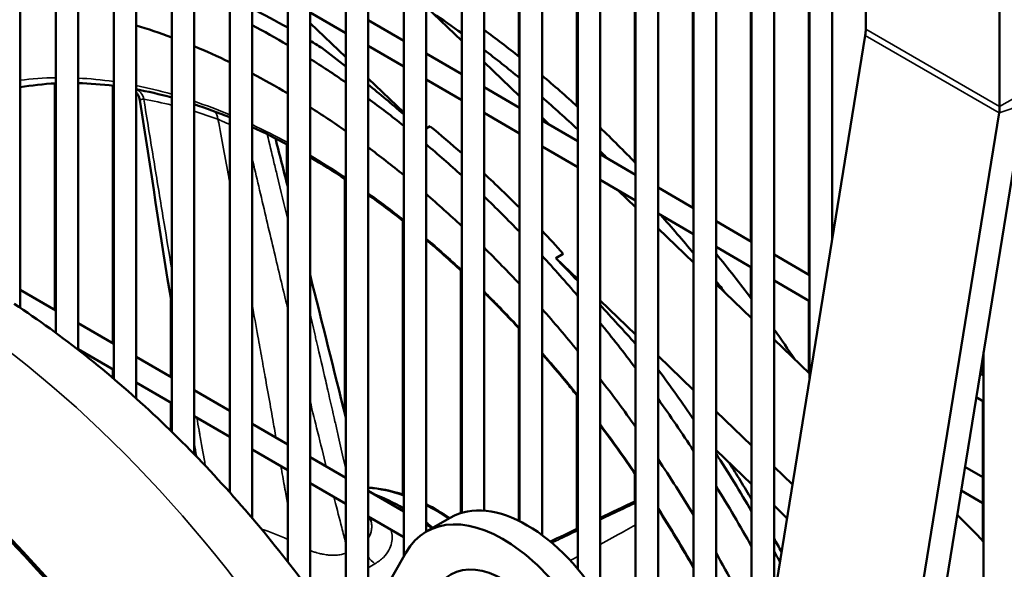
# Model space of a CAD drawing. Header units: inches. Extents: x 1 to 237, y 4 to 150.
# Tile 224 of 237: x 218.61 to 223.8, y 70 to 72.9. Entities that reach past the tile are written whole.
import ezdxf

# ---------------------------------------------------------------- set-up
doc = ezdxf.new("R2010")
doc.units = ezdxf.units.IN
doc.header["$LTSCALE"] = 7
doc.header["$MEASUREMENT"] = 0
doc.layers.add('Visible (ANSI)', color=7, linetype='Continuous', lineweight=50)
doc.layers.add('Visible Narrow (ANSI)', color=7, linetype='Continuous', lineweight=35)

msp = doc.modelspace()

# ---------------------------------------------------------------- linework, layer by layer
at = {"layer": 'Visible (ANSI)'}
for p, q in [((218.6079, 71.383), (218.6079, 77.0705)), ((218.796, 71.2509), (218.796, 76.8937)), ((218.9141, 71.1614), (218.9141, 76.8937)), ((219.1023, 71.0081), (219.1023, 76.7169)), ((219.2204, 70.9049), (219.2204, 76.7169)), ((219.4085, 70.7287), (219.4085, 76.5401)), ((219.5266, 70.6105), (219.5266, 76.5401)), ((219.7147, 70.409), (219.7147, 76.3633)), ((219.8328, 70.2737), (219.8328, 76.3633)), ((220.0209, 70.0428), (220.0209, 76.1865)), ((220.139, 69.8873), (220.139, 76.1865)), ((220.3272, 69.5357), (220.3272, 76.0097)), ((220.4453, 69.742), (220.4453, 76.0097)), ((220.6334, 70.0705), (220.6334, 75.8329)), ((220.7515, 70.2007), (220.7515, 75.8329)), ((220.9396, 70.3003), (220.9396, 75.6561)), ((221.0577, 70.3115), (221.0577, 75.6561)), ((221.2458, 70.2559), (221.2458, 75.4793)), ((221.364, 70.1832), (221.364, 75.4793)), ((221.5521, 70.0053), (221.5521, 75.3025)), ((221.6702, 69.8425), (221.6702, 75.3025)), ((221.8583, 69.3029), (221.8583, 75.1257)), ((221.9764, 66.0744), (221.9764, 75.1257)), ((222.1645, 67.2345), (222.1645, 74.9489)), ((222.2826, 67.9628), (222.2826, 74.9489)), ((221.2418, 74.7886), (221.2418, 72.7085)), ((222.4708, 69.1229), (222.4708, 74.7721)), ((222.5889, 69.8512), (222.5889, 74.7721)), ((221.548, 74.6118), (221.548, 72.4473)), ((222.777, 71.0112), (222.777, 74.5953)), ((222.8951, 71.7396), (222.8951, 74.5953)), ((221.8543, 74.435), (221.8543, 72.1506)), ((222.1605, 74.2581), (222.1605, 71.9105)), ((223.073, 72.8528), (223.073, 74.0984)), ((222.4667, 74.0813), (222.4667, 71.7337)), ((222.7729, 73.9045), (222.7729, 71.5569)), ((223.7801, 73.1436), (223.7801, 72.4445)), ((220.7515, 72.9718), (220.9396, 72.792)), ((220.139, 72.9412), (220.3272, 72.8326)), ((220.4453, 72.9008), (220.6334, 72.7922)), ((220.139, 72.8851), (220.3272, 72.7053)), ((221.0566, 60.4023), (223.0703, 72.8198)), ((220.4453, 72.7644), (220.6334, 72.6558)), ((220.7515, 72.724), (220.9396, 72.6154)), ((221.0577, 72.679), (221.2458, 72.4992)), ((220.4453, 72.5923), (220.6334, 72.4125)), ((220.7515, 72.5876), (220.9396, 72.479)), ((218.792, 72.5666), (218.792, 71.3712)), ((219.0982, 72.5546), (219.0982, 71.1944)), ((221.0577, 72.5472), (221.2458, 72.4386)), ((221.8935, 60.038), (223.9072, 72.4555)), ((221.0577, 72.4108), (221.2458, 72.3022)), ((221.364, 72.3863), (221.4059, 72.3461)), ((221.364, 72.3704), (221.5521, 72.2618)), ((223.7774, 72.4116), (221.7637, 59.994)), ((220.7728, 72.3403), (220.7515, 72.328)), ((220.0169, 72.2454), (220.0169, 72.0392)), ((221.364, 72.234), (221.5521, 72.1254)), ((221.6702, 72.1936), (221.8583, 72.085)), ((220.3231, 72.0627), (220.3231, 70.8208)), ((221.6702, 72.0572), (221.8583, 71.9486)), ((221.9764, 72.0168), (222.1645, 71.9081)), ((221.766, 72.0018), (221.8583, 71.9136)), ((221.9764, 71.8804), (222.1645, 71.7718)), ((220.6293, 71.8414), (220.6293, 70.3967)), ((221.9764, 71.8007), (222.1645, 71.6208)), ((222.2826, 71.84), (222.4708, 71.7313)), ((222.2826, 71.7036), (222.4708, 71.595)), ((221.436, 71.6451), (221.4759, 71.6681)), ((221.436, 71.6451), (221.5521, 71.5341)), ((222.5889, 71.6632), (222.777, 71.5545)), ((222.4667, 71.5973), (222.4667, 71.4343)), ((220.9356, 71.5798), (220.9356, 70.2991)), ((222.2826, 71.5079), (222.4708, 71.3281)), ((222.5889, 71.5268), (222.777, 71.4182)), ((218.6079, 71.4775), (218.796, 71.3689)), ((219.4044, 71.4234), (219.4044, 71.0176)), ((221.6702, 71.4212), (221.8583, 71.2414)), ((222.7729, 71.4205), (222.7729, 71.0392)), ((218.9141, 71.3007), (219.1023, 71.1921)), ((221.2418, 71.2748), (221.2418, 70.2579)), ((222.5889, 71.2151), (222.777, 71.0353)), ((218.9141, 71.1643), (219.1023, 71.0557)), ((219.2204, 71.1239), (219.4085, 71.0153)), ((221.9764, 71.1284), (222.1645, 70.9486)), ((223.6916, 71.1261), (223.6916, 71.0265)), ((223.6957, 60.895), (223.6957, 71.151)), ((219.0982, 71.0581), (219.0982, 71.0115)), ((223.6769, 71.035), (223.6957, 71.0241)), ((219.2204, 70.9875), (219.4085, 70.8789)), ((219.5266, 70.9471), (219.7147, 70.8385)), ((221.548, 70.9205), (221.548, 70.2155)), ((219.4044, 70.8813), (219.4044, 70.7327)), ((223.6566, 70.9103), (223.6957, 70.8878)), ((223.6916, 70.8901), (223.6916, 70.152)), ((219.5266, 70.8107), (219.7147, 70.7021)), ((222.2826, 70.8357), (222.4708, 70.6558)), ((219.8328, 70.7703), (220.0209, 70.6617)), ((219.8328, 70.6339), (220.0209, 70.5253)), ((222.2826, 70.6312), (222.4708, 70.4514)), ((220.139, 70.5935), (220.3272, 70.4849)), ((221.8543, 70.507), (221.8543, 70.3609)), ((222.5889, 70.5429), (222.686, 70.45)), ((223.597, 70.5426), (223.6916, 70.4879)), ((220.139, 70.4571), (220.3272, 70.3485)), ((220.4453, 70.4167), (220.6334, 70.3081)), ((223.5768, 70.4179), (223.6916, 70.3515)), ((222.5889, 70.3384), (222.6573, 70.273)), ((220.4453, 70.2803), (220.6334, 70.1717)), ((220.7515, 70.2399), (220.7855, 70.2203)), ((220.7529, 70.2015), (220.8795, 70.2746)), ((220.3225, 69.5276), (220.6446, 70.0901))]:
    msp.add_line(p, q, dxfattribs=at)
for centre, major_axis, ratio, start_param, end_param in [((220.0563, 68.8605), (2.4375, -4.2219), 0.57735, 2.366445, 2.421062), ((220.5159, 69.1259), (2.4375, -4.2219), 0.57735, 2.232961, 2.277039), ((219.9767, 68.8146), (2.2812, -3.9512), 0.57735, 2.533252, 2.592841), ((219.9767, 68.8146), (-2.4375, 4.2219), 0.57735, 5.48496, 5.539544), ((220.5954, 69.1718), (2.4375, -4.2219), 0.57735, 2.166377, 2.221681), ((222.9387, 72.7752), (0.095, 0.1645), 0.57735, 5.294061, 5.497787), ((220.0563, 68.8605), (2.4375, -4.2219), 0.57735, 2.314186, 2.332179), ((219.9767, 68.8146), (2.2812, -3.9512), 0.57735, 2.437498, 2.496175), ((221.2638, 69.5577), (-3.0607, 3.8563), 0.306094, 5.370026, 5.410398), ((220.5159, 69.1259), (2.4375, -4.2219), 0.57735, 2.142823, 2.198355), ((219.9767, 68.8146), (-2.4375, 4.2219), 0.57735, 5.395949, 5.45068), ((219.9767, 68.8146), (2.2812, -3.9512), 0.57735, 2.342489, 2.400814), ((220.5954, 69.1718), (2.4375, -4.2219), 0.57735, 2.074988, 2.131362), ((221.2638, 69.5577), (-3.0607, 3.8563), 0.306094, 5.27385, 5.332657), ((219.9767, 68.8146), (-2.4375, 4.2219), 0.57735, 5.306119, 5.36144), ((220.5159, 69.1259), (2.4375, -4.2219), 0.57735, 2.050882, 2.107623), ((219.9767, 68.8146), (2.2812, -3.9512), 0.57735, 2.247355, 2.305858), ((223.6458, 72.367), (-0.095, -0.1645), 0.57735, 2.152468, 2.356194), ((220.0563, 68.8605), (2.4375, -4.2219), 0.57735, 2.097049, 2.146791), ((220.5954, 69.1718), (2.4375, -4.2219), 0.57735, 1.981111, 2.039131), ((219.9767, 68.8146), (2.2812, -3.9512), 0.57735, 2.151218, 2.210444), ((219.9767, 68.8146), (-2.4375, 4.2219), 0.57735, 5.214689, 5.27109), ((220.5159, 69.1259), (2.4375, -4.2219), 0.57735, 2.002553, 2.014743), ((220.0563, 68.8605), (2.4375, -4.2219), 0.57735, 2.00386, 2.061426), ((220.5954, 69.1718), (2.4375, -4.2219), 0.57735, 1.941007, 1.944009), ((219.9767, 68.8146), (2.2812, -3.9512), 0.57735, 2.053111, 2.113669), ((219.9767, 68.8146), (-2.4375, 4.2219), 0.57735, 5.120751, 5.17881), ((220.5159, 69.1259), (2.4375, -4.2219), 0.57735, 1.85752, 1.914093), ((220.0563, 68.8605), (2.4375, -4.2219), 0.57735, 1.931729, 1.967097), ((217.3044, 67.2717), (2.3777, -4.1184), 0.57735, 0, 2.86464), ((219.9767, 68.8146), (2.2812, -3.9512), 0.57735, 1.951885, 2.014511), ((219.9767, 68.8146), (-2.4375, 4.2219), 0.57735, 5.023166, 5.083617), ((221.2638, 69.5577), (-3.0607, 3.8563), 0.306094, 4.992483, 5.027941), ((220.5954, 69.1718), (2.4375, -4.2219), 0.57735, 1.780974, 1.844738), ((220.5159, 69.1259), (2.4375, -4.2219), 0.57735, 1.801482, 1.818072), ((221.2638, 69.5577), (-3.0607, 3.8563), 0.306094, 4.89824, 4.956273), ((219.9767, 68.8146), (2.2812, -3.9512), 0.57735, 1.84605, 1.911709), ((219.9767, 68.8146), (-2.4375, 4.2219), 0.57735, 4.920399, 4.984246), ((220.5954, 69.1718), (2.4375, -4.2219), 0.57735, 1.699228, 1.739572), ((217.3044, 67.2717), (2.3856, -4.1321), 0.57735, 1.746589, 2.349468), ((221.2638, 69.5577), (-3.0607, 3.8563), 0.306094, 4.860547, 4.861497), ((220.0563, 68.8605), (2.4375, -4.2219), 0.57735, 1.698119, 1.764335), ((219.9767, 68.8146), (2.2812, -3.9512), 0.57735, 1.733504, 1.803581), ((219.9767, 68.8146), (-2.4375, 4.2219), 0.57735, 4.810203, 4.878935), ((220.0563, 68.8605), (2.4375, -4.2219), 0.57735, 1.580194, 1.654048), ((219.9767, 68.8146), (2.2812, -3.9512), 0.57735, 1.610962, 1.687665), ((220.3747, 69.0444), (2.1475, -3.7196), 0.57735, 1.594462, 1.647482), ((220.64, 69.1975), (-0.6875, 1.1908), 0.57735, 5.504571, 5.666398), ((219.9767, 68.8146), (-2.4375, 4.2219), 0.57735, 4.688918, 4.765012), ((221.286, 69.5705), (-0.4065, 0.7041), 0.57735, 3.141593, 6.283185), ((221.1594, 69.4974), (-0.4065, 0.7041), 0.57735, 2.817398, 6.60738), ((220.64, 69.1975), (-0.6875, 1.1908), 0.57735, 5.345025, 5.38284), ((222.6505, 67.8265), (1.9375, -3.3558), 0.57735, 1.96484, 2.019389), ((220.3747, 69.0444), (2.1475, -3.7196), 0.57735, 1.520091, 1.539238), ((219.9767, 68.8146), (2.2812, -3.9512), 0.57735, 1.47254, 1.559924), ((220.0563, 68.8605), (2.4375, -4.2219), 0.57735, 1.517676, 1.53098)]:
    msp.add_ellipse(centre, major_axis=major_axis, ratio=ratio, start_param=start_param, end_param=end_param, dxfattribs=at)
msp.add_ellipse((221.1594, 69.4974), major_axis=(-0.2762, 0.4785), ratio=0.57735, dxfattribs=at)
for points in [[(218.6079, 72.5464), (218.6689, 72.5569), (218.7317, 72.5637), (218.796, 72.5668)], [(218.9141, 72.5682), (218.9756, 72.5668), (219.0384, 72.5621), (219.1023, 72.5541)], [(219.2204, 72.5357), (219.2822, 72.5243), (219.345, 72.5099), (219.4085, 72.4925)], [(219.2401, 72.4788), (219.2401, 72.4788), (219.2401, 72.4788), (219.2401, 72.4788)], [(219.4085, 71.3978), (219.3515, 71.7581), (219.2957, 72.1184), (219.2401, 72.4788)], [(219.5266, 72.4571), (219.5888, 72.4367), (219.6515, 72.4137), (219.7147, 72.3879)], [(219.8328, 72.3367), (219.8953, 72.3081), (219.958, 72.277), (220.0209, 72.2433)], [(219.9564, 72.277), (219.9779, 72.1924), (219.9994, 72.1078), (220.0209, 72.0233)], [(220.139, 72.1771), (220.2017, 72.1405), (220.2645, 72.1015), (220.3272, 72.0601)], [(220.4453, 71.9791), (220.5082, 71.9344), (220.571, 71.8874), (220.6334, 71.8382)], [(220.7515, 71.742), (220.8147, 71.6889), (220.8775, 71.6336), (220.9396, 71.5761)], [(220.139, 71.5567), (220.2023, 71.306), (220.2651, 71.0553), (220.3272, 70.8045)], [(221.0577, 71.4636), (221.1212, 71.4014), (221.184, 71.3369), (221.2458, 71.2705)], [(221.6702, 70.7634), (221.7346, 70.6779), (221.7974, 70.5904), (221.8583, 70.5011)], [(219.5371, 70.5996), (219.5336, 70.621), (219.5301, 70.6423), (219.5266, 70.6637)], [(220.877, 70.2732), (220.8353, 70.3007), (220.7934, 70.3251), (220.7515, 70.3459)], [(221.6702, 70.2735), (221.733, 70.3033), (221.7957, 70.3331), (221.8583, 70.3628)], [(221.9764, 70.3219), (222.0417, 70.2194), (222.1045, 70.1149), (222.1645, 70.009)], [(220.4571, 70.2735), (220.4584, 70.2681), (220.4597, 70.2627), (220.461, 70.2573)], [(221.4079, 70.1488), (221.456, 70.1717), (221.5041, 70.1946), (221.5521, 70.2174)]]:
    msp.add_open_spline(points, degree=3, dxfattribs=at)
for points, knots in [([(219.2401, 72.4788), (219.2387, 72.488), (219.2356, 72.4973), (219.2281, 72.5111), (219.2244, 72.5163), (219.2204, 72.5209)], [0, 0, 0, 0, 0.0783747, 0.0783747, 0.1304066, 0.1304066, 0.1304066, 0.1304066]), ([(220.2741, 69.6983), (220.1785, 69.8365), (220.0786, 69.971), (219.8712, 70.2311), (219.7637, 70.3567), (219.542, 70.5974), (219.4278, 70.7127), (219.1937, 70.9314), (219.0738, 71.035), (218.8291, 71.2291), (218.7043, 71.3197), (218.5775, 71.4032)], [5.638158, 5.638158, 5.638158, 5.638158, 5.7531881, 5.7531881, 5.8682181, 5.8682181, 5.9832482, 5.9832482, 6.0982783, 6.0982783, 6.2133083, 6.2133083, 6.2133083, 6.2133083]), ([(221.364, 71.1398), (221.4098, 71.0876), (221.4551, 71.0343), (221.5173, 70.9587), (221.5347, 70.9371), (221.5521, 70.9155)], [6.73537954, 6.73537954, 6.73537954, 6.73537954, 6.7890314, 6.7890314, 6.81013764, 6.81013764, 6.81013764, 6.81013764]), ([(220.6334, 70.3954), (220.633, 70.3955), (220.6326, 70.3957), (220.5682, 70.4174), (220.5054, 70.4301), (220.4453, 70.4334)], [6.4865473, 6.4865473, 6.4865473, 6.4865473, 6.4879288, 6.4879288, 6.7079765, 6.7079765, 6.7079765, 6.7079765])]:
    msp.add_open_spline(points, degree=3, knots=knots, dxfattribs=at)
at = {"layer": 'Visible Narrow (ANSI)'}
for p, q in [((223.073, 72.8528), (223.7801, 72.4445)), ((223.0703, 72.8198), (223.7774, 72.4116)), ((223.7801, 72.4445), (223.9127, 72.5211)), ((223.7774, 72.4116), (223.9072, 72.4555)), ((220.4813, 70.0313), (220.4453, 70.0105))]:
    msp.add_line(p, q, dxfattribs=at)
for centre, major_axis, ratio, start_param, end_param in [((220.1077, 68.8902), (-2.0303, 3.5167), 0.57735, 5.972212, 6.047383), ((220.1077, 68.8902), (-2.0303, 3.5167), 0.57735, 5.855548, 5.926492), ((220.1077, 68.8902), (2.0303, -3.5167), 0.57735, 2.602197, 2.670382), ((219.1971, 72.4491), (0.0156, 0.0886), 0.735015, 5.229463, 6.1605), ((220.1738, 68.9284), (1.9632, -3.4004), 0.57735, 2.635452, 2.691039), ((220.1077, 68.8902), (2.0303, -3.5167), 0.57735, 2.493505, 2.559997), ((220.1738, 68.9284), (1.9632, -3.4004), 0.57735, 2.54495, 2.591461), ((219.5888, 72.3442), (0.0302, 0.0848), 0.675426, 5.348921, 5.986594), ((220.1077, 68.8902), (2.0303, -3.5167), 0.57735, 2.386429, 2.452086), ((220.1077, 68.8902), (2.0303, -3.5167), 0.57735, 2.2797, 2.34529), ((220.1077, 68.8902), (2.0303, -3.5167), 0.57735, 2.172087, 2.238368), ((220.1077, 68.8902), (2.0303, -3.5167), 0.57735, 2.062262, 2.130069), ((220.1077, 68.8902), (2.0303, -3.5167), 0.57735, 1.948637, 2.018988), ((217.9968, 67.6715), (-2.36, 4.0876), 0.57735, 4.781472, 5.42316), ((220.1077, 68.8902), (2.0303, -3.5167), 0.57735, 1.829109, 1.903376), ((220.1077, 68.8902), (2.0303, -3.5167), 0.57735, 1.700555, 1.780818), ((220.8026, 69.2914), (-0.625, 1.0825), 0.57735, 5.690439, 5.913993), ((220.8026, 69.2914), (0.625, -1.0825), 0.57735, 2.278907, 2.414063), ((220.1077, 68.8902), (2.0303, -3.5167), 0.57735, 1.557687, 1.647556), ((220.1136, 68.8936), (-0.7454, 1.2911), 0.57735, 5.585838, 5.718998), ((220.4951, 70.12), (0.06, -0.1039), 0.57735, 4.870765, 5.334621)]:
    msp.add_ellipse(centre, major_axis=major_axis, ratio=ratio, start_param=start_param, end_param=end_param, dxfattribs=at)
for points, knots in [([(219.2401, 72.4788), (219.2401, 72.4788), (219.2401, 72.4788), (219.2401, 72.4788), (219.2402, 72.4789), (219.2405, 72.4791), (219.2406, 72.4792), (219.2411, 72.4795), (219.2415, 72.4797), (219.2422, 72.4801), (219.2425, 72.4803), (219.2435, 72.4807), (219.2443, 72.4811), (219.2456, 72.4815), (219.2461, 72.4817), (219.2477, 72.4821), (219.2491, 72.4824), (219.2513, 72.4827), (219.2518, 72.4828), (219.2544, 72.4831), (219.2566, 72.4832), (219.2599, 72.4831), (219.2606, 72.4831), (219.2614, 72.483)], [0.3586399, 0.3586399, 0.3586399, 0.3586399, 0.375, 0.375, 0.4557754, 0.4557754, 0.5, 0.5, 0.5851935, 0.5851935, 0.625, 0.625, 0.7144607, 0.7144607, 0.75, 0.75, 0.8438629, 0.8438629, 0.875, 0.875, 0.9729805, 0.9729805, 0.9999957, 0.9999957, 0.9999957, 0.9999957]), ([(219.4085, 71.5863), (219.4081, 71.5886), (219.4077, 71.591), (219.4073, 71.5934), (219.3948, 71.6684), (219.3819, 71.7462), (219.3686, 71.827), (219.3665, 71.8397), (219.3644, 71.8524), (219.3623, 71.8652), (219.3467, 71.9598), (219.3305, 72.0585), (219.3137, 72.1615), (219.3128, 72.1667), (219.3119, 72.172), (219.3111, 72.1773), (219.2951, 72.2754), (219.2785, 72.3773), (219.2614, 72.483)], [0.6972576, 0.6972576, 0.6972576, 0.6972576, 0.7, 0.7, 0.7, 0.7864645, 0.7864645, 0.7864645, 0.8, 0.8, 0.8, 0.9, 0.9, 0.9, 0.9051259, 0.9051259, 0.9051259, 0.9999999, 0.9999999, 0.9999999, 0.9999999]), ([(219.6528, 72.3781), (219.6533, 72.3779), (219.6538, 72.3777), (219.6542, 72.3775), (219.6564, 72.3765), (219.6587, 72.3754), (219.6612, 72.3741), (219.662, 72.3737), (219.6629, 72.3733), (219.6637, 72.3729), (219.6655, 72.3721), (219.6673, 72.3712), (219.6691, 72.3703), (219.6699, 72.3699), (219.6707, 72.3695), (219.6715, 72.3691), (219.6728, 72.3685), (219.674, 72.3679), (219.6752, 72.3673), (219.6777, 72.3661), (219.6803, 72.3649), (219.6829, 72.3637), (219.6844, 72.363), (219.6859, 72.3623), (219.6874, 72.3616), (219.6897, 72.3606), (219.692, 72.3596), (219.6942, 72.3587), (219.6959, 72.358), (219.6976, 72.3573), (219.6993, 72.3566), (219.7013, 72.3559), (219.7032, 72.3552), (219.705, 72.3545), (219.7069, 72.3539), (219.7088, 72.3533), (219.7106, 72.3528), (219.712, 72.3523), (219.7134, 72.352), (219.7147, 72.3516)], [0, 0, 0, 0, 0.0206502, 0.0206502, 0.0206502, 0.1111111, 0.1111111, 0.1111111, 0.1400403, 0.1400403, 0.1400403, 0.1975018, 0.1975018, 0.1975018, 0.2222222, 0.2222222, 0.2222222, 0.2587199, 0.2587199, 0.2587199, 0.3333333, 0.3333333, 0.3333333, 0.3776959, 0.3776959, 0.3776959, 0.4444444, 0.4444444, 0.4444444, 0.4962317, 0.4962317, 0.4962317, 0.5555556, 0.5555556, 0.5555556, 0.614956, 0.614956, 0.614956, 0.6605746, 0.6605746, 0.6605746, 0.6605746]), ([(219.6528, 72.3781), (219.6726, 72.2722), (219.6916, 72.17), (219.7098, 72.0718), (219.7109, 72.0659), (219.712, 72.06), (219.7131, 72.0541), (219.7136, 72.0512), (219.7142, 72.0483), (219.7147, 72.0455)], [0.0000001, 0.0000001, 0.0000001, 0.0000001, 0.0943324, 0.0943324, 0.0943324, 0.1, 0.1, 0.1, 0.1027843, 0.1027843, 0.1027843, 0.1027843]), ([(219.9126, 72.2989), (219.9246, 72.249), (219.9365, 72.2), (219.9538, 72.1279), (219.9596, 72.1042), (219.9845, 72.0007), (220.003, 71.9233), (220.0209, 71.8484)], [0.0345425, 0.0345425, 0.0345425, 0.0345425, 0.0782362, 0.0782362, 0.1, 0.1, 0.1741584, 0.1741584, 0.1741584, 0.1741584]), ([(219.8328, 72.1733), (219.8447, 72.1227), (219.8822, 71.9626), (219.9419, 71.7095), (219.9911, 71.5026), (220.0167, 71.3959), (220.0209, 71.3782)], [0.0550843, 0.0550843, 0.0550843, 0.0550843, 0.1, 0.2, 0.3, 0.3201204, 0.3201204, 0.3201204, 0.3201204]), ([(219.8328, 71.4023), (219.8329, 71.402), (219.8329, 71.4018), (219.8329, 71.4016), (219.8435, 71.3435), (219.8537, 71.2871), (219.8636, 71.2324), (219.8708, 71.1925), (219.8778, 71.1535), (219.8847, 71.1153), (219.8915, 71.0772), (219.8982, 71.04), (219.9047, 71.0035), (219.9137, 70.9535), (219.9223, 70.905), (219.9307, 70.8579), (219.9345, 70.8362), (219.9383, 70.8148), (219.9421, 70.7937), (219.9479, 70.7609), (219.9535, 70.7288), (219.959, 70.6974)], [0.3311767, 0.3311767, 0.3311767, 0.3311767, 0.3314593, 0.3314593, 0.3314593, 0.4, 0.4, 0.4, 0.4500411, 0.4500411, 0.4500411, 0.5, 0.5, 0.5, 0.5684703, 0.5684703, 0.5684703, 0.6, 0.6, 0.6, 0.6490962, 0.6490962, 0.6490962, 0.6490962]), ([(220.139, 71.3503), (220.1486, 71.3097), (220.1579, 71.27), (220.1691, 71.2221), (220.1712, 71.2131), (220.1901, 71.1321), (220.2062, 71.0631), (220.2253, 70.9803), (220.2291, 70.964), (220.2459, 70.8908), (220.2586, 70.8357), (220.2758, 70.7603), (220.2808, 70.7383), (220.2957, 70.6726), (220.3053, 70.6303), (220.3188, 70.5704), (220.323, 70.5516), (220.3272, 70.5331)], [0.3525579, 0.3525579, 0.3525579, 0.3525579, 0.4, 0.4, 0.4111019, 0.4111019, 0.5, 0.5, 0.5219939, 0.5219939, 0.6, 0.6, 0.6329751, 0.6329751, 0.7, 0.7, 0.7315856, 0.7315856, 0.7315856, 0.7315856]), ([(220.139, 70.8904), (220.1527, 70.8347), (220.1826, 70.7133), (220.2102, 70.6024), (220.2248, 70.544)], [0.5233537, 0.5233537, 0.5233537, 0.5233537, 0.6, 0.6969587, 0.6969587, 0.6969587, 0.6969587]), ([(219.5858, 70.5488), (219.5773, 70.5971), (219.5683, 70.6481), (219.559, 70.7015), (219.5582, 70.7061), (219.5574, 70.7106), (219.5566, 70.7152), (219.5553, 70.7224), (219.5541, 70.7297), (219.5528, 70.737), (219.5491, 70.7583), (219.5453, 70.7801), (219.5415, 70.8021)], [0.2037421, 0.2037421, 0.2037421, 0.2037421, 0.2924853, 0.2924853, 0.2924853, 0.3, 0.3, 0.3, 0.3119194, 0.3119194, 0.3119194, 0.3466415, 0.3466415, 0.3466415, 0.3466415]), ([(219.9856, 70.5457), (219.9918, 70.51), (219.9978, 70.4755), (220.0035, 70.4422), (220.0042, 70.4382), (220.0049, 70.4342), (220.0056, 70.4301), (220.0062, 70.427), (220.0067, 70.4239), (220.0073, 70.4208), (220.012, 70.3934), (220.0165, 70.3669), (220.0209, 70.3412)], [0.7316464, 0.7316464, 0.7316464, 0.7316464, 0.7925682, 0.7925682, 0.7925682, 0.8, 0.8, 0.8, 0.8057784, 0.8057784, 0.8057784, 0.8567903, 0.8567903, 0.8567903, 0.8567903]), ([(220.265, 70.3844), (220.2662, 70.3796), (220.2808, 70.322), (220.302, 70.2391), (220.3204, 70.1679), (220.3272, 70.142)], [0.7908899, 0.7908899, 0.7908899, 0.7908899, 0.8, 0.9, 0.9610949, 0.9610949, 0.9610949, 0.9610949]), ([(221.6702, 70.2732), (221.6828, 70.2792), (221.6956, 70.2853), (221.7144, 70.2942), (221.7202, 70.297), (221.7687, 70.32), (221.8128, 70.341), (221.8583, 70.3626)], [0.7773357, 0.7773357, 0.7773357, 0.7773357, 0.8, 0.8, 0.8102046, 0.8102046, 0.8842794, 0.8842794, 0.8842794, 0.8842794]), ([(221.6702, 70.2632), (221.7089, 70.2816), (221.7705, 70.3109), (221.8351, 70.3416), (221.8583, 70.3526)], [0.8345275, 0.8345275, 0.8345275, 0.8345275, 0.9, 0.9356471, 0.9356471, 0.9356471, 0.9356471]), ([(220.461, 70.2573), (220.4616, 70.2547), (220.4622, 70.2521), (220.4628, 70.2489), (220.4628, 70.2484), (220.4631, 70.2468), (220.4633, 70.2456), (220.4643, 70.2385), (220.4647, 70.2322), (220.4645, 70.223), (220.4644, 70.2204), (220.4636, 70.212), (220.4627, 70.2062), (220.4603, 70.1965), (220.4591, 70.1927), (220.4557, 70.1835), (220.4532, 70.1781), (220.4486, 70.1704), (220.447, 70.1679), (220.4453, 70.1655)], [0.5482955, 0.5482955, 0.5482955, 0.5482955, 0.5806427, 0.5806427, 0.5868064, 0.5868064, 0.6, 0.6, 0.671386, 0.671386, 0.7, 0.7, 0.7611226, 0.7611226, 0.8, 0.8, 0.8552267, 0.8552267, 0.8816297, 0.8816297, 0.8816297, 0.8816297]), ([(220.5663, 70.2105), (220.5669, 70.2087), (220.5703, 70.1979), (220.5743, 70.1762), (220.5717, 70.1421), (220.5583, 70.1044), (220.5289, 70.0646), (220.4993, 70.0417), (220.4813, 70.0313)], [0.4805123, 0.4805123, 0.4805123, 0.4805123, 0.5, 0.6, 0.7, 0.8, 0.9, 1, 1, 1, 1]), ([(221.4081, 70.1486), (221.4515, 70.1693), (221.4966, 70.1907), (221.5441, 70.2133), (221.5445, 70.2135), (221.5473, 70.2148), (221.5497, 70.216), (221.5521, 70.2171)], [0.60885693, 0.60885693, 0.60885693, 0.60885693, 0.69915481, 0.69915481, 0.7, 0.7, 0.70454757, 0.70454757, 0.70454757, 0.70454757]), ([(221.4158, 70.1423), (221.4259, 70.1471), (221.4699, 70.168), (221.5157, 70.1898), (221.5521, 70.207)], [0.68008911, 0.68008911, 0.68008911, 0.68008911, 0.7, 0.7656875, 0.7656875, 0.7656875, 0.7656875]), ([(221.6702, 70.134), (221.7118, 70.1568), (221.7549, 70.1803), (221.8024, 70.2061), (221.8055, 70.2078), (221.825, 70.2184), (221.8415, 70.2274), (221.8583, 70.2365)], [0.8266043, 0.8266043, 0.8266043, 0.8266043, 0.9, 0.9, 0.9051156, 0.9051156, 0.9320898, 0.9320898, 0.9320898, 0.9320898]), ([(220.3272, 70.088), (220.3202, 70.0851), (220.3128, 70.0828), (220.3046, 70.081), (220.304, 70.0809), (220.2991, 70.0798), (220.2947, 70.079), (220.2822, 70.0773), (220.2741, 70.0768), (220.2652, 70.0766), (220.2644, 70.0766), (220.2587, 70.0766), (220.2539, 70.0767), (220.2409, 70.0774), (220.2328, 70.0782), (220.22, 70.08), (220.2152, 70.0807), (220.2032, 70.0829), (220.1962, 70.0844), (220.1847, 70.0872), (220.1801, 70.0884), (220.1695, 70.0913), (220.1636, 70.0931), (220.1534, 70.0964), (220.149, 70.0978), (220.1429, 70.1), (220.1409, 70.1007), (220.139, 70.1014)], [0.036415, 0.036415, 0.036415, 0.036415, 0.0954313, 0.0954313, 0.1, 0.1, 0.13366, 0.13366, 0.193854, 0.193854, 0.2, 0.2, 0.2363859, 0.2363859, 0.3, 0.3, 0.339445, 0.339445, 0.4, 0.4, 0.44233, 0.44233, 0.5, 0.5, 0.5453922, 0.5453922, 0.5665169, 0.5665169, 0.5665169, 0.5665169])]:
    msp.add_open_spline(points, degree=3, knots=knots, dxfattribs=at)
for points in [[(221.9764, 70.3005), (221.9798, 70.3023), (221.9832, 70.3041), (221.9866, 70.3059)], [(221.514, 70.0482), (221.5266, 70.0552), (221.5392, 70.0622), (221.5521, 70.0692)]]:
    msp.add_open_spline(points, degree=3, dxfattribs=at)

doc.saveas('drawing.dxf')
